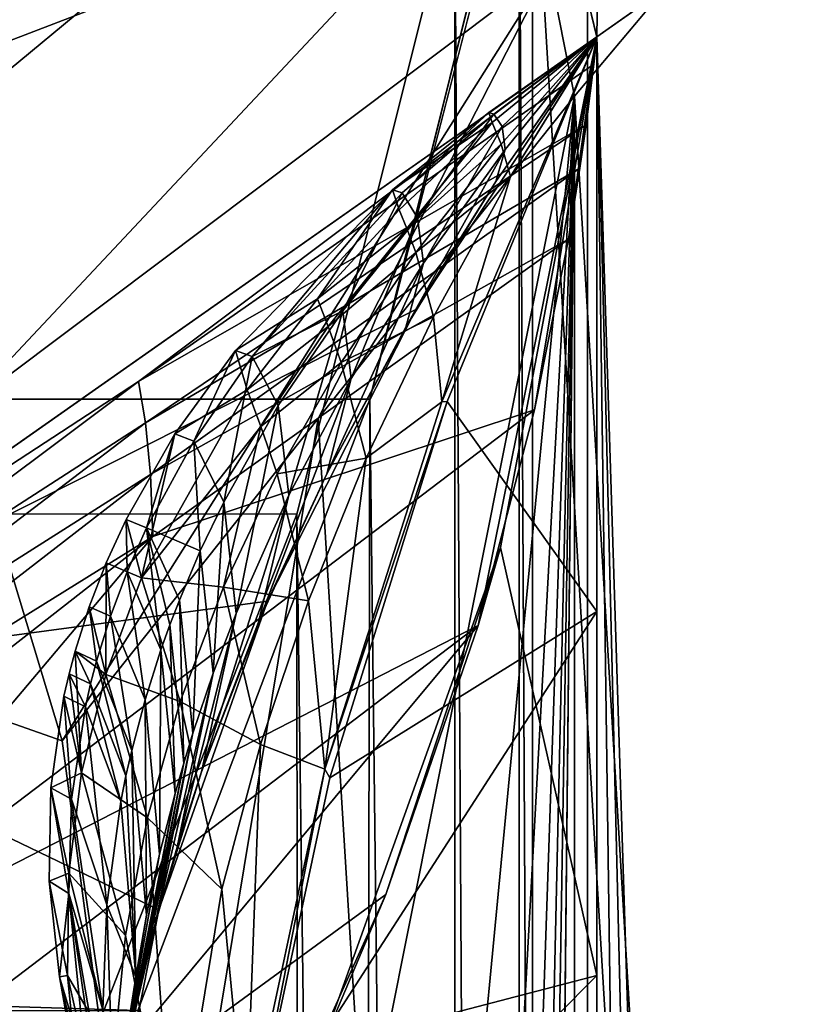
# Model space of a CAD drawing. Header units: metres. Extents: x -1004 to 0, y -708 to 0.
# Tile 116 of 119: x -77 to -42, y -108 to -64. Entities that reach past the tile are written whole.
import ezdxf

# ---------------------------------------------------------------- set-up
doc = ezdxf.new("R2010")
doc.units = ezdxf.units.M

msp = doc.modelspace()

# ---------------------------------------------------------------- linework, layer by layer
at = {"layer": 'top01'}
for points in [[(-52.644779, -59.012756, 2063.059814), (-51.296959, -64.567253, 2063.059814), (-50.796959, -31.427202, 2063.059814)], [(-50.796959, -31.427202, 163.059692), (-51.296959, -64.567253, 163.059692), (-52.644779, -59.012756, 163.059692)], [(-50.796959, -31.427202, 2063.059814), (-51.296959, -64.567253, 2063.059814), (-4.296958, -31.427202, 2063.059814)], [(-51.296959, -64.567253, 2063.059814), (-32.904652, -648.418274, 2063.059814), (-4.296958, -31.427202, 2063.059814)], [(-50.796959, -31.427202, 163.059692), (-4.296958, -31.427202, 163.059692), (-51.296959, -64.567253, 163.059692)], [(-4.296958, -31.427202, 163.059692), (-32.904652, -648.418274, 163.059692), (-51.296959, -64.567253, 163.059692)], [(-51.296959, -64.567253, 163.059692), (-51.296959, -64.576927, 210.627151), (-52.644779, -59.012756, 163.059692)], [(-51.296959, -64.576927, 210.627151), (-51.296959, -64.576927, 628.322876), (-52.644779, -59.012756, 163.059692)], [(-52.644779, -59.012756, 163.059692), (-51.296959, -64.576927, 628.322876), (-51.296959, -64.576927, 663.269714)], [(-51.296959, -64.576927, 663.269714), (-51.296959, -64.567253, 846.179993), (-52.644779, -59.012756, 163.059692)], [(-51.296959, -64.567253, 846.179993), (-51.296959, -64.567253, 992.164551), (-52.644779, -59.012756, 163.059692)], [(-52.644779, -59.012756, 163.059692), (-51.296959, -64.567253, 992.164551), (-51.296959, -64.567253, 1138.14917)], [(-52.644779, -59.012756, 163.059692), (-51.296959, -64.567253, 1138.14917), (-52.644779, -59.012756, 2063.059814)], [(-51.296959, -64.567253, 1138.14917), (-51.296959, -64.567253, 1284.133789), (-52.644779, -59.012756, 2063.059814)], [(-52.644779, -59.012756, 2063.059814), (-51.296959, -64.567253, 1284.133789), (-51.296959, -64.567253, 1430.118286)], [(-51.296959, -64.567253, 1430.118286), (-51.296959, -64.567253, 1576.102905), (-52.644779, -59.012756, 2063.059814)], [(-51.296959, -64.567253, 1576.102905), (-51.296959, -64.567253, 1722.087524), (-52.644779, -59.012756, 2063.059814)], [(-52.644779, -59.012756, 2063.059814), (-51.296959, -64.567253, 1722.087524), (-51.296959, -64.567253, 1868.072021)], [(-51.296959, -64.567253, 1868.072021), (-51.296959, -64.576927, 2014.056641), (-52.644779, -59.012756, 2063.059814)], [(-51.296959, -64.576927, 2014.056641), (-51.296959, -64.567253, 2063.059814), (-52.644779, -59.012756, 2063.059814)], [(-92.553162, -93.56337, 628.322876), (-92.421669, -93.462975, 662.19281), (-51.296959, -64.576927, 628.322876)], [(-92.553162, -93.56337, 628.322876), (-51.296959, -64.576927, 628.322876), (-71.878685, -80.05217, 612.117676)], [(-92.421669, -93.462975, 662.19281), (-51.296959, -64.576927, 663.269714), (-51.296959, -64.576927, 628.322876)], [(-59.42083, -76.821121, 663.057007), (-51.296959, -64.576927, 663.269714), (-92.421669, -93.462975, 662.19281)], [(-51.296959, -64.576927, 628.322876), (-51.435333, -65.798698, 614.528748), (-71.878685, -80.05217, 612.117676)], [(-51.296959, -64.576927, 663.269714), (-59.42083, -76.821121, 663.057007), (-55.834553, -71.060692, 664.052795)], [(-58.019012, -80.951508, 2043.999146), (-51.296959, -64.576927, 2045.18396), (-58.253757, -80.968903, 2014.056641)], [(-58.253757, -80.968903, 2014.056641), (-51.296959, -64.576927, 2045.18396), (-51.296959, -64.576927, 2014.056641)], [(-58.253757, -80.968903, 2014.056641), (-51.296959, -64.576927, 2014.056641), (-55.180641, -70.836723, 1845.829956)], [(-51.296959, -64.576927, 2045.18396), (-58.019012, -80.951508, 2043.999146), (-51.296959, -90.379974, 2045.18396)], [(-55.625591, -87.510391, 219.836334), (-56.621914, -91.020241, 501.049255), (-51.296959, -64.576927, 210.627151)], [(-56.621914, -91.020241, 501.049255), (-54.09124, -81.325943, 532.092651), (-51.296959, -64.576927, 210.627151)], [(-56.15118, -67.961128, 1339.617676), (-51.296959, -64.567253, 1284.133789), (-55.919037, -68.033035, 1170.493652)], [(-55.997501, -68.414383, 1508.582153), (-51.296959, -64.567253, 1430.118286), (-56.15118, -67.961128, 1339.617676)], [(-56.15118, -67.961128, 1339.617676), (-51.296959, -64.567253, 1430.118286), (-51.296959, -64.567253, 1284.133789)], [(-55.595551, -69.380516, 1677.328979), (-51.296959, -64.567253, 1722.087524), (-55.997501, -68.414383, 1508.582153)], [(-51.296959, -64.567253, 1722.087524), (-51.296959, -64.567253, 1576.102905), (-55.997501, -68.414383, 1508.582153)], [(-55.997501, -68.414383, 1508.582153), (-51.296959, -64.567253, 1576.102905), (-51.296959, -64.567253, 1430.118286)], [(-55.919037, -68.033035, 1170.493652), (-51.296959, -64.567253, 1284.133789), (-51.296959, -64.567253, 1138.14917)], [(-55.919037, -68.033035, 1170.493652), (-51.296959, -64.567253, 1138.14917), (-55.554649, -68.60041, 1001.387024)], [(-51.296959, -64.576927, 663.269714), (-55.834553, -71.060692, 664.052795), (-51.296959, -64.567253, 846.179993)], [(-55.834553, -71.060692, 664.052795), (-55.409367, -69.623032, 832.504517), (-51.296959, -64.567253, 846.179993)], [(-51.297009, -106.742073, 225.005692), (-55.625591, -87.510391, 219.836334), (-51.296959, -64.576927, 210.627151)], [(-55.180641, -70.836723, 1845.829956), (-51.296959, -64.567253, 1868.072021), (-55.595551, -69.380516, 1677.328979)], [(-51.296959, -64.567253, 1868.072021), (-51.296959, -64.567253, 1722.087524), (-55.595551, -69.380516, 1677.328979)], [(-51.296959, -64.567253, 1138.14917), (-51.296959, -64.567253, 992.164551), (-55.554649, -68.60041, 1001.387024)], [(-55.554649, -68.60041, 1001.387024), (-51.296959, -64.567253, 992.164551), (-51.296959, -64.567253, 846.179993)], [(-51.296959, -64.567253, 846.179993), (-55.409367, -69.623032, 832.504517), (-55.554649, -68.60041, 1001.387024)], [(-55.180641, -70.836723, 1845.829956), (-51.296959, -64.576927, 2014.056641), (-51.296959, -64.567253, 1868.072021)], [(-51.296959, -64.576927, 210.627151), (-54.09124, -81.325943, 532.092651), (-52.56958, -73.657249, 563.763306)], [(-52.56958, -73.657249, 563.763306), (-52.058048, -70.468201, 580.535034), (-51.296959, -64.576927, 210.627151)], [(-52.058048, -70.468201, 580.535034), (-51.779011, -68.512024, 592.778809), (-51.296959, -64.576927, 210.627151)], [(-51.296959, -64.576927, 210.627151), (-51.779011, -68.512024, 592.778809), (-51.435333, -65.798698, 614.528748)], [(-51.435333, -65.798698, 614.528748), (-51.296959, -64.576927, 628.322876), (-51.296959, -64.576927, 210.627151)], [(-51.296959, -64.567253, 163.059692), (-51.296959, -150.247864, 234.532043), (-51.297009, -106.742073, 225.005692)], [(-51.297009, -106.742073, 225.005692), (-51.296959, -64.576927, 210.627151), (-51.296959, -64.567253, 163.059692)], [(-51.296959, -64.567253, 163.059692), (-51.296959, -299.856018, 182.753937), (-51.296974, -276.233704, 187.369766)], [(-51.296974, -276.233704, 187.369766), (-51.296974, -253.044647, 193.818451), (-51.296959, -64.567253, 163.059692)], [(-51.296974, -253.044647, 193.818451), (-51.296951, -230.434845, 202.071503), (-51.296959, -64.567253, 163.059692)], [(-51.296959, -64.567253, 163.059692), (-51.296951, -230.434845, 202.071503), (-51.29697, -208.546082, 212.081375)], [(-51.29697, -208.546082, 212.081375), (-51.296959, -187.512817, 223.782303), (-51.296959, -64.567253, 163.059692)], [(-51.296959, -347.814911, 179.059677), (-51.296963, -323.764984, 179.983154), (-51.296959, -64.567253, 163.059692)], [(-51.296963, -323.764984, 179.983154), (-51.296959, -299.856018, 182.753937), (-51.296959, -64.567253, 163.059692)], [(-51.296959, -64.576927, 2045.18396), (-51.296959, -90.379974, 2045.18396), (-51.296959, -64.567253, 2063.059814)], [(-51.296959, -90.379974, 2045.18396), (-51.296959, -118.422134, 2043.606323), (-51.296959, -64.567253, 2063.059814)], [(-51.296959, -64.567253, 2063.059814), (-51.296959, -118.422134, 2043.606323), (-51.296959, -146.285629, 2038.852905)], [(-51.296959, -146.285629, 2038.852905), (-51.296959, -277.705139, 2033.451294), (-51.296959, -64.567253, 2063.059814)], [(-51.296959, -277.705139, 2033.451294), (-51.296959, -312.635376, 2036.812866), (-51.296959, -64.567253, 2063.059814)], [(-51.296959, -64.567253, 2063.059814), (-51.296959, -312.635376, 2036.812866), (-51.296959, -347.78183, 2037.928223)], [(-51.296959, -64.567253, 2063.059814), (-51.296959, -347.78183, 2037.928223), (-51.296959, -642.418274, 2063.059814)], [(-51.296959, -347.814911, 179.059677), (-51.296959, -64.567253, 163.059692), (-51.296959, -642.418274, 163.059692)], [(-51.296959, -187.512817, 223.782303), (-51.296959, -150.247864, 234.532043), (-51.296959, -64.567253, 163.059692)], [(-51.296959, -642.418274, 2063.059814), (-43.296959, -642.418274, 2063.059814), (-51.296959, -64.567253, 2063.059814)], [(-43.296959, -642.418274, 2063.059814), (-37.296959, -644.026001, 2063.059814), (-51.296959, -64.567253, 2063.059814)], [(-51.296959, -64.567253, 2063.059814), (-37.296959, -644.026001, 2063.059814), (-32.904652, -648.418274, 2063.059814)], [(-51.296959, -64.567253, 163.059692), (-32.904652, -648.418274, 163.059692), (-37.296959, -644.026001, 163.059692)], [(-37.296959, -644.026001, 163.059692), (-43.296959, -642.418274, 163.059692), (-51.296959, -64.567253, 163.059692)], [(-43.296959, -642.418274, 163.059692), (-51.296959, -642.418274, 163.059692), (-51.296959, -64.567253, 163.059692)], [(-51.296959, -64.576927, 2014.056641), (-51.296959, -64.576927, 2045.18396), (-51.296959, -64.567253, 2063.059814)], [(-71.878685, -80.05217, 612.117676), (-51.435333, -65.798698, 614.528748), (-51.779011, -68.512024, 592.778809)], [(-60.473225, -71.436157, 1339.607666), (-56.15118, -67.961128, 1339.617676), (-60.040844, -71.576279, 1170.479736)], [(-60.473225, -71.436157, 1339.607666), (-55.997501, -68.414383, 1508.582153), (-56.15118, -67.961128, 1339.617676)], [(-60.040844, -71.576279, 1170.479736), (-56.15118, -67.961128, 1339.617676), (-55.919037, -68.033035, 1170.493652)], [(-59.359329, -72.701027, 1001.379517), (-60.040844, -71.576279, 1170.479736), (-55.919037, -68.033035, 1170.493652)], [(-55.554649, -68.60041, 1001.387024), (-59.359329, -72.701027, 1001.379517), (-55.919037, -68.033035, 1170.493652)], [(-71.878685, -80.05217, 612.117676), (-51.779011, -68.512024, 592.778809), (-71.565491, -81.909599, 595.96344)], [(-71.565491, -81.909599, 595.96344), (-51.779011, -68.512024, 592.778809), (-52.058048, -70.468201, 580.535034)], [(-60.181679, -72.336143, 1508.590942), (-55.997501, -68.414383, 1508.582153), (-60.473225, -71.436157, 1339.607666)], [(-59.833, -73.170235, 1593.004272), (-55.997501, -68.414383, 1508.582153), (-60.181679, -72.336143, 1508.590942)], [(-55.595551, -69.380516, 1677.328979), (-55.997501, -68.414383, 1508.582153), (-59.833, -73.170235, 1593.004272)], [(-55.554649, -68.60041, 1001.387024), (-59.086163, -74.735321, 832.5047), (-59.359329, -72.701027, 1001.379517)], [(-55.409367, -69.623032, 832.504517), (-59.086163, -74.735321, 832.5047), (-55.554649, -68.60041, 1001.387024)], [(-59.422157, -74.253296, 1677.357788), (-55.595551, -69.380516, 1677.328979), (-59.833, -73.170235, 1593.004272)], [(-55.180641, -70.836723, 1845.829956), (-55.595551, -69.380516, 1677.328979), (-59.422157, -74.253296, 1677.357788)], [(-55.834553, -71.060692, 664.052795), (-59.878834, -77.604073, 664.052795), (-55.409367, -69.623032, 832.504517)], [(-59.878834, -77.604073, 664.052795), (-59.086163, -74.735321, 832.5047), (-55.409367, -69.623032, 832.504517)], [(-71.565491, -81.909599, 595.96344), (-52.058048, -70.468201, 580.535034), (-71.345749, -84.232704, 579.87616)], [(-52.058048, -70.468201, 580.535034), (-52.56958, -73.657249, 563.763306), (-71.345749, -84.232704, 579.87616)], [(-59.42083, -76.821121, 663.057007), (-59.878834, -77.604073, 664.052795), (-55.834553, -71.060692, 664.052795)], [(-58.633301, -77.145065, 1845.861816), (-55.180641, -70.836723, 1845.829956), (-59.422157, -74.253296, 1677.357788)], [(-58.633301, -77.145065, 1845.861816), (-58.253757, -80.968903, 2014.056641), (-55.180641, -70.836723, 1845.829956)], [(-67.52079, -78.658737, 1339.587646), (-60.473225, -71.436157, 1339.607666), (-66.783646, -78.924171, 1170.451904)], [(-63.849483, -76.342224, 1508.599731), (-60.473225, -71.436157, 1339.607666), (-67.52079, -78.658737, 1339.587646)], [(-66.783646, -78.924171, 1170.451904), (-60.473225, -71.436157, 1339.607666), (-60.040844, -71.576279, 1170.479736)], [(-66.783646, -78.924171, 1170.451904), (-60.040844, -71.576279, 1170.479736), (-62.710999, -76.878792, 1001.372009)], [(-63.849483, -76.342224, 1508.599731), (-60.181679, -72.336143, 1508.590942), (-60.473225, -71.436157, 1339.607666)], [(-62.710999, -76.878792, 1001.372009), (-60.040844, -71.576279, 1170.479736), (-59.359329, -72.701027, 1001.379517)], [(-59.833, -73.170235, 1593.004272), (-60.181679, -72.336143, 1508.590942), (-63.849483, -76.342224, 1508.599731)], [(-59.359329, -72.701027, 1001.379517), (-62.327343, -79.913811, 832.504822), (-62.710999, -76.878792, 1001.372009)], [(-59.086163, -74.735321, 832.5047), (-62.327343, -79.913811, 832.504822), (-59.359329, -72.701027, 1001.379517)], [(-63.357391, -77.583351, 1593.024048), (-59.833, -73.170235, 1593.004272), (-63.849483, -76.342224, 1508.599731)], [(-59.422157, -74.253296, 1677.357788), (-59.833, -73.170235, 1593.004272), (-63.357391, -77.583351, 1593.024048)], [(-71.345749, -84.232704, 579.87616), (-52.56958, -73.657249, 563.763306), (-71.243851, -87.017723, 563.872375)], [(-52.56958, -73.657249, 563.763306), (-54.09124, -81.325943, 532.092651), (-71.243851, -87.017723, 563.872375)], [(-62.776775, -79.19529, 1677.386597), (-59.422157, -74.253296, 1677.357788), (-63.357391, -77.583351, 1593.024048)], [(-58.633301, -77.145065, 1845.861816), (-59.422157, -74.253296, 1677.357788), (-62.776775, -79.19529, 1677.386597)], [(-62.327343, -79.913811, 832.504822), (-59.086163, -74.735321, 832.5047), (-63.429806, -84.207085, 664.052795)], [(-59.086163, -74.735321, 832.5047), (-59.878834, -77.604073, 664.052795), (-63.429806, -84.207085, 664.052795)], [(-67.000916, -80.43261, 1508.608521), (-63.849483, -76.342224, 1508.599731), (-67.52079, -78.658737, 1339.587646)], [(-63.357391, -77.583351, 1593.024048), (-63.849483, -76.342224, 1508.599731), (-67.000916, -80.43261, 1508.608521)], [(-66.083382, -89.921715, 662.882507), (-59.42083, -76.821121, 663.057007), (-92.421669, -93.462975, 662.19281)], [(-65.609657, -81.133698, 1001.364502), (-66.783646, -78.924171, 1170.451904), (-62.710999, -76.878792, 1001.372009)], [(-59.42083, -76.821121, 663.057007), (-66.083382, -89.921715, 662.882507), (-63.429806, -84.207085, 664.052795)], [(-62.710999, -76.878792, 1001.372009), (-65.132904, -85.158493, 832.505005), (-65.609657, -81.133698, 1001.364502)], [(-62.327343, -79.913811, 832.504822), (-65.132904, -85.158493, 832.505005), (-62.710999, -76.878792, 1001.372009)], [(-59.878834, -77.604073, 664.052795), (-59.42083, -76.821121, 663.057007), (-63.429806, -84.207085, 664.052795)], [(-61.654938, -83.501968, 1845.893799), (-58.633301, -77.145065, 1845.861816), (-62.776775, -79.19529, 1677.386597)], [(-58.253757, -80.968903, 2014.056641), (-58.633301, -77.145065, 1845.861816), (-61.654938, -83.501968, 1845.893799)], [(-66.386032, -82.074104, 1593.043945), (-63.357391, -77.583351, 1593.024048), (-67.000916, -80.43261, 1508.608521)], [(-62.776775, -79.19529, 1677.386597), (-63.357391, -77.583351, 1593.024048), (-66.386032, -82.074104, 1593.043945)], [(-70.246307, -82.406288, 1339.577637), (-67.52079, -78.658737, 1339.587646), (-69.404633, -82.728821, 1170.437866)], [(-67.52079, -78.658737, 1339.587646), (-70.246307, -82.406288, 1339.577637), (-67.000916, -80.43261, 1508.608521)], [(-69.404633, -82.728821, 1170.437866), (-67.52079, -78.658737, 1339.587646), (-66.783646, -78.924171, 1170.451904)], [(-69.404633, -82.728821, 1170.437866), (-66.783646, -78.924171, 1170.451904), (-68.055305, -85.465752, 1001.356995)], [(-66.783646, -78.924171, 1170.451904), (-65.609657, -81.133698, 1001.364502), (-68.055305, -85.465752, 1001.356995)], [(-65.659409, -84.206482, 1677.415527), (-62.776775, -79.19529, 1677.386597), (-66.386032, -82.074104, 1593.043945)], [(-61.654938, -83.501968, 1845.893799), (-62.776775, -79.19529, 1677.386597), (-65.659409, -84.206482, 1677.415527)], [(-92.553162, -93.56337, 628.322876), (-71.878685, -80.05217, 612.117676), (-91.688751, -94.898712, 612.157593)], [(-91.688751, -94.898712, 612.157593), (-71.878685, -80.05217, 612.117676), (-71.565491, -81.909599, 595.96344)], [(-63.429806, -84.207085, 664.052795), (-66.487465, -90.86972, 664.052795), (-62.327343, -79.913811, 832.504822)], [(-66.487465, -90.86972, 664.052795), (-65.132904, -85.158493, 832.505005), (-62.327343, -79.913811, 832.504822)], [(-70.246307, -82.406288, 1339.577637), (-71.754669, -88.866325, 1508.626221), (-67.000916, -80.43261, 1508.608521)], [(-67.000916, -80.43261, 1508.608521), (-71.754669, -88.866325, 1508.626221), (-66.386032, -82.074104, 1593.043945)], [(-63.508633, -97.462502, 2014.056641), (-63.290005, -97.857307, 2042.956421), (-58.019012, -80.951508, 2043.999146)], [(-63.508633, -97.462502, 2014.056641), (-58.019012, -80.951508, 2043.999146), (-58.253757, -80.968903, 2014.056641)], [(-58.019012, -80.951508, 2043.999146), (-63.290005, -97.857307, 2042.956421), (-51.296959, -90.379974, 2045.18396)], [(-71.243851, -87.017723, 563.872375), (-54.09124, -81.325943, 532.092651), (-88.384567, -107.338272, 532.275879)], [(-54.09124, -81.325943, 532.092651), (-56.621914, -91.020241, 501.049255), (-88.384567, -107.338272, 532.275879)], [(-65.609657, -81.133698, 1001.364502), (-67.502853, -90.469376, 832.505188), (-68.055305, -85.465752, 1001.356995)], [(-65.132904, -85.158493, 832.505005), (-67.502853, -90.469376, 832.505188), (-65.609657, -81.133698, 1001.364502)], [(-63.508633, -97.462502, 2014.056641), (-58.253757, -80.968903, 2014.056641), (-61.654938, -83.501968, 1845.893799)], [(-91.688751, -94.898712, 612.157593), (-71.565491, -81.909599, 595.96344), (-90.818657, -96.585838, 596.036255)], [(-71.565491, -81.909599, 595.96344), (-71.345749, -84.232704, 579.87616), (-90.818657, -96.585838, 596.036255)], [(-71.754669, -88.866325, 1508.626221), (-68.070053, -89.28688, 1677.444458), (-66.386032, -82.074104, 1593.043945)], [(-66.386032, -82.074104, 1593.043945), (-68.070053, -89.28688, 1677.444458), (-65.659409, -84.206482, 1677.415527)], [(-72.439651, -86.244667, 1339.567627), (-70.246307, -82.406288, 1339.577637), (-71.52536, -86.620605, 1170.42395)], [(-70.246307, -82.406288, 1339.577637), (-72.439651, -86.244667, 1339.567627), (-71.754669, -88.866325, 1508.626221)], [(-71.52536, -86.620605, 1170.42395), (-70.246307, -82.406288, 1339.577637), (-69.404633, -82.728821, 1170.437866)], [(-71.52536, -86.620605, 1170.42395), (-69.404633, -82.728821, 1170.437866), (-69.108253, -87.660706, 1001.353271)], [(-69.108253, -87.660706, 1001.353271), (-69.404633, -82.728821, 1170.437866), (-68.055305, -85.465752, 1001.356995)], [(-64.245552, -89.907425, 1845.925781), (-61.654938, -83.501968, 1845.893799), (-65.659409, -84.206482, 1677.415527)], [(-63.508633, -97.462502, 2014.056641), (-61.654938, -83.501968, 1845.893799), (-64.245552, -89.907425, 1845.925781)], [(-71.345749, -84.232704, 579.87616), (-90.030281, -98.677521, 579.972656), (-90.818657, -96.585838, 596.036255)], [(-71.345749, -84.232704, 579.87616), (-71.243851, -87.017723, 563.872375), (-90.030281, -98.677521, 579.972656)], [(-68.070053, -89.28688, 1677.444458), (-64.245552, -89.907425, 1845.925781), (-65.659409, -84.206482, 1677.415527)], [(-63.429806, -84.207085, 664.052795), (-66.083382, -89.921715, 662.882507), (-66.487465, -90.86972, 664.052795)], [(-66.487465, -90.86972, 664.052795), (-69.051819, -97.591988, 664.052795), (-65.132904, -85.158493, 832.505005)], [(-69.051819, -97.591988, 664.052795), (-67.502853, -90.469376, 832.505188), (-65.132904, -85.158493, 832.505005)], [(-68.055305, -85.465752, 1001.356995), (-68.524475, -93.149635, 832.50531), (-69.108253, -87.660706, 1001.353271)], [(-67.502853, -90.469376, 832.505188), (-68.524475, -93.149635, 832.50531), (-68.055305, -85.465752, 1001.356995)], [(-73.336754, -88.197929, 1339.562622), (-72.439651, -86.244667, 1339.567627), (-72.398117, -88.599167, 1170.416992)], [(-71.754669, -88.866325, 1508.626221), (-72.439651, -86.244667, 1339.567627), (-73.336754, -88.197929, 1339.562622)], [(-72.398117, -88.599167, 1170.416992), (-72.439651, -86.244667, 1339.567627), (-71.52536, -86.620605, 1170.42395)], [(-71.52536, -86.620605, 1170.42395), (-70.87439, -92.108467, 1001.345703), (-72.398117, -88.599167, 1170.416992)], [(-70.047943, -89.874947, 1001.349487), (-71.52536, -86.620605, 1170.42395), (-69.108253, -87.660706, 1001.353271)], [(-70.047943, -89.874947, 1001.349487), (-70.475327, -90.989296, 1001.347595), (-71.52536, -86.620605, 1170.42395)], [(-70.475327, -90.989296, 1001.347595), (-70.87439, -92.108467, 1001.345703), (-71.52536, -86.620605, 1170.42395)], [(-71.243851, -87.017723, 563.872375), (-89.343918, -101.169235, 563.981506), (-90.030281, -98.677521, 579.972656)], [(-71.243851, -87.017723, 563.872375), (-88.384567, -107.338272, 532.275879), (-89.343918, -101.169235, 563.981506)], [(-63.672161, -109.96917, 228.172577), (-60.776443, -103.096901, 469.79483), (-55.625591, -87.510391, 219.836334)], [(-63.672161, -109.96917, 228.172577), (-55.625591, -87.510391, 219.836334), (-51.297009, -106.742073, 225.005692)], [(-60.776443, -103.096901, 469.79483), (-56.621914, -91.020241, 501.049255), (-55.625591, -87.510391, 219.836334)], [(-69.108253, -87.660706, 1001.353271), (-69.437187, -95.846451, 832.505371), (-70.047943, -89.874947, 1001.349487)], [(-68.524475, -93.149635, 832.50531), (-69.437187, -95.846451, 832.505371), (-69.108253, -87.660706, 1001.353271)], [(-74.100815, -90.173889, 1339.557617), (-73.336754, -88.197929, 1339.562622), (-73.145805, -90.599525, 1170.409912)], [(-73.336754, -88.197929, 1339.562622), (-74.100815, -90.173889, 1339.557617), (-73.356987, -93.209648, 1508.635132)], [(-73.356987, -93.209648, 1508.635132), (-71.754669, -88.866325, 1508.626221), (-73.336754, -88.197929, 1339.562622)], [(-73.145805, -90.599525, 1170.409912), (-73.336754, -88.197929, 1339.562622), (-72.398117, -88.599167, 1170.416992)], [(-70.008713, -94.436485, 1677.473511), (-71.754669, -88.866325, 1508.626221), (-73.356987, -93.209648, 1508.635132)], [(-72.398117, -88.599167, 1170.416992), (-71.587578, -94.361282, 1001.34198), (-73.145805, -90.599525, 1170.409912)], [(-70.87439, -92.108467, 1001.345703), (-71.587578, -94.361282, 1001.34198), (-72.398117, -88.599167, 1170.416992)], [(-70.008713, -94.436485, 1677.473511), (-68.070053, -89.28688, 1677.444458), (-71.754669, -88.866325, 1508.626221)], [(-66.405144, -96.361435, 1845.957886), (-68.070053, -89.28688, 1677.444458), (-70.008713, -94.436485, 1677.473511)], [(-68.070053, -89.28688, 1677.444458), (-66.405144, -96.361435, 1845.957886), (-64.245552, -89.907425, 1845.925781)], [(-92.421669, -93.462975, 662.19281), (-70.967239, -103.783279, 662.754639), (-66.083382, -89.921715, 662.882507)], [(-74.731834, -92.172569, 1339.55249), (-74.100815, -90.173889, 1339.557617), (-73.768433, -92.621658, 1170.402954)], [(-74.100815, -90.173889, 1339.557617), (-74.731834, -92.172569, 1339.55249), (-73.356987, -93.209648, 1508.635132)], [(-73.768433, -92.621658, 1170.402954), (-74.100815, -90.173889, 1339.557617), (-73.145805, -90.599525, 1170.409912)], [(-66.083382, -89.921715, 662.882507), (-70.967239, -103.783279, 662.754639), (-69.051819, -97.591988, 664.052795)], [(-70.047943, -89.874947, 1001.349487), (-69.852707, -97.201065, 832.505432), (-70.475327, -90.989296, 1001.347595)], [(-69.437187, -95.846451, 832.505371), (-69.852707, -97.201065, 832.505432), (-70.047943, -89.874947, 1001.349487)], [(-66.083382, -89.921715, 662.882507), (-69.051819, -97.591988, 664.052795), (-66.487465, -90.86972, 664.052795)], [(-66.405144, -96.361435, 1845.957886), (-63.508633, -97.462502, 2014.056641), (-64.245552, -89.907425, 1845.925781)], [(-73.145805, -90.599525, 1170.409912), (-72.187515, -96.633377, 1001.338196), (-73.768433, -92.621658, 1170.402954)], [(-71.587578, -94.361282, 1001.34198), (-72.187515, -96.633377, 1001.338196), (-73.145805, -90.599525, 1170.409912)], [(-69.051819, -97.591988, 664.052795), (-70.149002, -100.975487, 664.052795), (-67.502853, -90.469376, 832.505188)], [(-70.149002, -100.975487, 664.052795), (-68.524475, -93.149635, 832.50531), (-67.502853, -90.469376, 832.505188)], [(-51.296959, -90.379974, 2045.18396), (-63.290005, -97.857307, 2042.956421), (-66.83709, -114.469032, 2041.267578)], [(-51.296959, -90.379974, 2045.18396), (-66.83709, -114.469032, 2041.267578), (-51.296959, -118.422134, 2043.606323)], [(-56.621914, -91.020241, 501.049255), (-88.195023, -115.05439, 501.049255), (-88.384567, -107.338272, 532.275879)], [(-88.195023, -115.05439, 501.049255), (-56.621914, -91.020241, 501.049255), (-75.900871, -114.149826, 469.906891)], [(-56.621914, -91.020241, 501.049255), (-60.776443, -103.096901, 469.79483), (-75.900871, -114.149826, 469.906891)], [(-70.475327, -90.989296, 1001.347595), (-70.240997, -98.559814, 832.505493), (-70.87439, -92.108467, 1001.345703)], [(-69.852707, -97.201065, 832.505432), (-70.240997, -98.559814, 832.505493), (-70.475327, -90.989296, 1001.347595)], [(-74.997452, -93.18042, 1339.550049), (-74.731834, -92.172569, 1339.55249), (-74.032845, -93.640892, 1170.399414)], [(-74.731834, -92.172569, 1339.55249), (-74.997452, -93.18042, 1339.550049), (-74.44294, -97.637291, 1508.644043)], [(-74.032845, -93.640892, 1170.399414), (-74.731834, -92.172569, 1339.55249), (-73.768433, -92.621658, 1170.402954)], [(-74.731834, -92.172569, 1339.55249), (-74.44294, -97.637291, 1508.644043), (-73.356987, -93.209648, 1508.635132)], [(-70.87439, -92.108467, 1001.345703), (-70.935905, -101.289726, 832.505554), (-71.587578, -94.361282, 1001.34198)], [(-70.240997, -98.559814, 832.505493), (-70.935905, -101.289726, 832.505554), (-70.87439, -92.108467, 1001.345703)], [(-73.768433, -92.621658, 1170.402954), (-72.445007, -97.776665, 1001.336304), (-74.032845, -93.640892, 1170.399414)], [(-72.187515, -96.633377, 1001.338196), (-72.445007, -97.776665, 1001.336304), (-73.768433, -92.621658, 1170.402954)], [(-75.229805, -94.193954, 1339.547485), (-74.997452, -93.18042, 1339.550049), (-74.265984, -94.665581, 1170.395996)], [(-74.997452, -93.18042, 1339.550049), (-75.229805, -94.193954, 1339.547485), (-74.44294, -97.637291, 1508.644043)], [(-74.265984, -94.665581, 1170.395996), (-74.997452, -93.18042, 1339.550049), (-74.032845, -93.640892, 1170.399414)], [(-73.356987, -93.209648, 1508.635132), (-74.44294, -97.637291, 1508.644043), (-71.475388, -99.655289, 1677.502563)], [(-71.475388, -99.655289, 1677.502563), (-70.008713, -94.436485, 1677.473511), (-73.356987, -93.209648, 1508.635132)], [(-70.149002, -100.975487, 664.052795), (-71.122864, -104.373886, 664.052795), (-68.524475, -93.149635, 832.50531)], [(-71.122864, -104.373886, 664.052795), (-69.437187, -95.846451, 832.505371), (-68.524475, -93.149635, 832.50531)], [(-131.362518, -126.032402, 661.173096), (-73.810669, -118.203377, 662.680176), (-92.421669, -93.462975, 662.19281)], [(-73.810669, -118.203377, 662.680176), (-70.967239, -103.783279, 662.754639), (-92.421669, -93.462975, 662.19281)], [(-72.674194, -98.924767, 1001.334412), (-74.265984, -94.665581, 1170.395996), (-74.032845, -93.640892, 1170.399414)], [(-72.445007, -97.776665, 1001.336304), (-72.674194, -98.924767, 1001.334412), (-74.032845, -93.640892, 1170.399414)], [(-75.826622, -98.304848, 1339.537476), (-75.229805, -94.193954, 1339.547485), (-74.885895, -98.818771, 1170.381958)], [(-74.44294, -97.637291, 1508.644043), (-75.229805, -94.193954, 1339.547485), (-75.826622, -98.304848, 1339.537476)], [(-74.885895, -98.818771, 1170.381958), (-75.229805, -94.193954, 1339.547485), (-74.265984, -94.665581, 1170.395996)], [(-73.3078, -103.565392, 1001.326904), (-74.885895, -98.818771, 1170.381958), (-74.265984, -94.665581, 1170.395996)], [(-74.265984, -94.665581, 1170.395996), (-72.674194, -98.924767, 1001.334412), (-73.3078, -103.565392, 1001.326904)], [(-71.587578, -94.361282, 1001.34198), (-71.521912, -104.036186, 832.505676), (-72.187515, -96.633377, 1001.338196)], [(-70.935905, -101.289726, 832.505554), (-71.521912, -104.036186, 832.505676), (-71.587578, -94.361282, 1001.34198)], [(-68.133713, -102.863998, 1845.990112), (-70.008713, -94.436485, 1677.473511), (-71.475388, -99.655289, 1677.502563)], [(-68.133713, -102.863998, 1845.990112), (-66.405144, -96.361435, 1845.957886), (-70.008713, -94.436485, 1677.473511)], [(-71.563538, -106.078674, 664.052795), (-69.852707, -97.201065, 832.505432), (-69.437187, -95.846451, 832.505371)], [(-71.122864, -104.373886, 664.052795), (-71.563538, -106.078674, 664.052795), (-69.437187, -95.846451, 832.505371)], [(-68.133713, -102.863998, 1845.990112), (-67.061584, -114.057724, 2014.056641), (-66.405144, -96.361435, 1845.957886)], [(-67.061584, -114.057724, 2014.056641), (-63.508633, -97.462502, 2014.056641), (-66.405144, -96.361435, 1845.957886)], [(-72.187515, -96.633377, 1001.338196), (-71.999008, -106.799194, 832.505737), (-72.445007, -97.776665, 1001.336304)], [(-71.521912, -104.036186, 832.505676), (-71.999008, -106.799194, 832.505737), (-72.187515, -96.633377, 1001.338196)], [(-71.973389, -107.787193, 664.052795), (-69.852707, -97.201065, 832.505432), (-71.563538, -106.078674, 664.052795)], [(-71.973389, -107.787193, 664.052795), (-70.240997, -98.559814, 832.505493), (-69.852707, -97.201065, 832.505432)], [(-75.01252, -102.149239, 1508.653076), (-74.44294, -97.637291, 1508.644043), (-75.826622, -98.304848, 1339.537476)], [(-72.470078, -104.943298, 1677.531738), (-74.44294, -97.637291, 1508.644043), (-75.01252, -102.149239, 1508.653076)], [(-74.44294, -97.637291, 1508.644043), (-72.470078, -104.943298, 1677.531738), (-71.475388, -99.655289, 1677.502563)], [(-70.967239, -103.783279, 662.754639), (-70.149002, -100.975487, 664.052795), (-69.051819, -97.591988, 664.052795)], [(-67.061584, -114.057724, 2014.056641), (-66.83709, -114.469032, 2041.267578), (-63.508633, -97.462502, 2014.056641)], [(-66.83709, -114.469032, 2041.267578), (-63.290005, -97.857307, 2042.956421), (-63.508633, -97.462502, 2014.056641)], [(-71.999008, -106.799194, 832.505737), (-72.674194, -98.924767, 1001.334412), (-72.445007, -97.776665, 1001.336304)], [(-75.891258, -102.506584, 1339.527466), (-75.826622, -98.304848, 1339.537476), (-75.005531, -103.059097, 1170.36792)], [(-75.826622, -98.304848, 1339.537476), (-75.891258, -102.506584, 1339.527466), (-75.01252, -102.149239, 1508.653076)], [(-75.005531, -103.059097, 1170.36792), (-75.826622, -98.304848, 1339.537476), (-74.885895, -98.818771, 1170.381958)], [(-71.973389, -107.787193, 664.052795), (-72.700592, -111.215408, 664.052795), (-70.240997, -98.559814, 832.505493)], [(-72.700592, -111.215408, 664.052795), (-70.935905, -101.289726, 832.505554), (-70.240997, -98.559814, 832.505493)], [(-73.488403, -108.283157, 1001.319336), (-75.005531, -103.059097, 1170.36792), (-74.885895, -98.818771, 1170.381958)], [(-73.3078, -103.565392, 1001.326904), (-73.488403, -108.283157, 1001.319336), (-74.885895, -98.818771, 1170.381958)], [(-72.674194, -98.924767, 1001.334412), (-71.999008, -106.799194, 832.505737), (-73.3078, -103.565392, 1001.326904)], [(-71.475388, -99.655289, 1677.502563), (-72.470078, -104.943298, 1677.531738), (-70.297783, -116.014801, 1846.054688)], [(-70.297783, -116.014801, 1846.054688), (-68.133713, -102.863998, 1845.990112), (-71.475388, -99.655289, 1677.502563)], [(-71.521912, -104.036186, 832.505676), (-70.935905, -101.289726, 832.505554), (-73.304466, -114.658531, 664.052795)], [(-70.935905, -101.289726, 832.505554), (-72.700592, -111.215408, 664.052795), (-73.304466, -114.658531, 664.052795)], [(-70.149002, -100.975487, 664.052795), (-70.967239, -103.783279, 662.754639), (-71.122864, -104.373886, 664.052795)], [(-75.891258, -102.506584, 1339.527466), (-75.065727, -106.745499, 1508.661987), (-75.01252, -102.149239, 1508.653076)], [(-75.01252, -102.149239, 1508.653076), (-75.065727, -106.745499, 1508.661987), (-72.992783, -110.300514, 1677.561035)], [(-72.992783, -110.300514, 1677.561035), (-72.470078, -104.943298, 1677.531738), (-75.01252, -102.149239, 1508.653076)], [(-75.065727, -106.745499, 1508.661987), (-75.891258, -102.506584, 1339.527466), (-75.423721, -106.799164, 1339.517334)], [(-75.423721, -106.799164, 1339.517334), (-75.891258, -102.506584, 1339.527466), (-75.005531, -103.059097, 1170.36792)], [(-74.232643, -110.792412, 1254.913696), (-75.423721, -106.799164, 1339.517334), (-75.005531, -103.059097, 1170.36792)], [(-73.488403, -108.283157, 1001.319336), (-73.111984, -114.192497, 1085.79895), (-75.005531, -103.059097, 1170.36792)], [(-73.111984, -114.192497, 1085.79895), (-73.743988, -111.801155, 1170.339844), (-75.005531, -103.059097, 1170.36792)], [(-75.005531, -103.059097, 1170.36792), (-73.743988, -111.801155, 1170.339844), (-74.232643, -110.792412, 1254.913696)], [(-67.061584, -114.057724, 2014.056641), (-68.133713, -102.863998, 1845.990112), (-70.297783, -116.014801, 1846.054688)], [(-75.900871, -114.149826, 469.906891), (-60.776443, -103.096901, 469.79483), (-67.108543, -117.083633, 439.727539)], [(-63.672161, -109.96917, 228.172577), (-67.108543, -117.083633, 439.727539), (-60.776443, -103.096901, 469.79483)], [(-73.810669, -118.203377, 662.680176), (-72.700592, -111.215408, 664.052795), (-70.967239, -103.783279, 662.754639)], [(-72.818375, -118.016731, 832.506165), (-73.488403, -108.283157, 1001.319336), (-73.3078, -103.565392, 1001.326904)], [(-71.999008, -106.799194, 832.505737), (-72.818375, -118.016731, 832.506165), (-73.3078, -103.565392, 1001.326904)], [(-72.700592, -111.215408, 664.052795), (-71.973389, -107.787193, 664.052795), (-70.967239, -103.783279, 662.754639)], [(-70.967239, -103.783279, 662.754639), (-71.973389, -107.787193, 664.052795), (-71.563538, -106.078674, 664.052795)], [(-70.967239, -103.783279, 662.754639), (-71.563538, -106.078674, 664.052795), (-71.122864, -104.373886, 664.052795)], [(-71.999008, -106.799194, 832.505737), (-71.521912, -104.036186, 832.505676), (-73.785011, -118.116562, 664.052795)], [(-71.521912, -104.036186, 832.505676), (-73.304466, -114.658531, 664.052795), (-73.785011, -118.116562, 664.052795)], [(-70.297783, -116.014801, 1846.054688), (-72.470078, -104.943298, 1677.531738), (-72.992783, -110.300514, 1677.561035)], [(-74.602562, -111.426071, 1508.671021), (-75.065727, -106.745499, 1508.661987), (-75.423721, -106.799164, 1339.517334)], [(-74.602562, -111.426071, 1508.671021), (-75.423721, -106.799164, 1339.517334), (-74.204643, -112.983711, 1424.104858)], [(-74.204643, -112.983711, 1424.104858), (-75.423721, -106.799164, 1339.517334), (-74.424011, -111.182571, 1339.507324)], [(-75.423721, -106.799164, 1339.517334), (-74.232643, -110.792412, 1254.913696), (-74.424011, -111.182571, 1339.507324)], [(-75.098503, -130.748138, 235.300919), (-51.297009, -106.742073, 225.005692), (-51.296959, -150.247864, 234.532043)], [(-75.098503, -130.748138, 235.300919), (-63.672161, -109.96917, 228.172577), (-51.297009, -106.742073, 225.005692)], [(-73.043495, -115.726936, 1677.590332), (-75.065727, -106.745499, 1508.661987), (-74.602562, -111.426071, 1508.671021)], [(-75.065727, -106.745499, 1508.661987), (-73.043495, -115.726936, 1677.590332), (-72.992783, -110.300514, 1677.561035)], [(-73.785011, -118.116562, 664.052795), (-74.473923, -132.097748, 664.052795), (-71.999008, -106.799194, 832.505737)], [(-74.473923, -132.097748, 664.052795), (-72.818375, -118.016731, 832.506165), (-71.999008, -106.799194, 832.505737)]]:
    msp.add_3dface(points, dxfattribs=at)
at = {"layer": 'top0123410'}
for points in [[(-13.024684, -13.027127, 2065.279785), (-51.722702, -51.725147, 2065.279785), (-51.722702, -651.754395, 2065.279785)], [(-13.024684, -691.0271, 2065.279785), (-13.024684, -13.027127, 2065.279785), (-51.722702, -651.754395, 2065.279785)], [(-16.024683, -16.027126, 2063.023682), (-16.024683, -688.0271, 2063.023682), (-54.193558, -54.196003, 2063.023682)], [(-51.722702, -651.754395, 2065.279785), (-51.722702, -51.725147, 2065.279785), (-54.78347, -54.785912, 2076.154297)], [(-54.193558, -54.196003, 2063.023682), (-54.193558, -649.662598, 2063.023682), (-57.681248, -57.683689, 2075.415039)], [(-54.193558, -54.196003, 2063.023682), (-16.024683, -688.0271, 2063.023682), (-54.193558, -649.662598, 2063.023682)], [(-54.78347, -644.735474, 2076.154297), (-54.78347, -54.785912, 2076.154297), (-61.497997, -80.844612, 2094.340576)], [(-61.497997, -80.844612, 2094.340576), (-54.78347, -54.785912, 2076.154297), (-55.070724, -55.06852, 2077.158447)], [(-54.78347, -644.735474, 2076.154297), (-51.722702, -651.754395, 2065.279785), (-54.78347, -54.785912, 2076.154297)], [(-948.983276, -55.06852, 2077.158447), (-942.551392, -80.844574, 2094.340576), (-55.070724, -55.06852, 2077.158447)], [(-942.551392, -80.844574, 2094.340576), (-61.497997, -80.844612, 2094.340576), (-55.070724, -55.06852, 2077.158447)], [(-946.368103, -57.683689, 2075.415039), (-57.681248, -57.683689, 2075.415039), (-939.832214, -84.262329, 2093.132324)], [(-57.681248, -57.683689, 2075.415039), (-64.764374, -86.017784, 2094.30249), (-939.832214, -84.262329, 2093.132324)], [(-64.764374, -86.017784, 2094.30249), (-57.681248, -57.683689, 2075.415039), (-57.681248, -641.664001, 2075.415039)], [(-54.193558, -649.662598, 2063.023682), (-57.681248, -641.664001, 2075.415039), (-57.681248, -57.683689, 2075.415039)], [(-61.497997, -80.844612, 2094.340576), (-942.551392, -80.844574, 2094.340576), (-71.917648, -108.310623, 2112.649414)], [(-942.551392, -80.844574, 2094.340576), (-932.131714, -108.310646, 2112.649414), (-71.917648, -108.310623, 2112.649414)], [(-61.497997, -80.844612, 2094.340576), (-71.917648, -108.310623, 2112.649414), (-62.438725, -629.733337, 2096.331055)], [(-62.438725, -629.733337, 2096.331055), (-54.78347, -644.735474, 2076.154297), (-61.497997, -80.844612, 2094.340576)], [(-929.595459, -111.251724, 2111.123535), (-939.832214, -84.262329, 2093.132324), (-75.315742, -113.109207, 2112.361572)], [(-939.832214, -84.262329, 2093.132324), (-64.764374, -86.017784, 2094.30249), (-75.315742, -113.109207, 2112.361572)], [(-75.315742, -113.109207, 2112.361572), (-64.764374, -86.017784, 2094.30249), (-64.493912, -628.053528, 2093.727783)], [(-64.764374, -86.017784, 2094.30249), (-57.681248, -641.664001, 2075.415039), (-64.493912, -628.053528, 2093.727783)]]:
    msp.add_3dface(points, dxfattribs=at)
at = {"layer": 'top0123459'}
for points in [[(-10, -10, 90), (-787.024658, -653.266907, 90), (-994.049377, -10, 90)], [(-217.024689, -653.266907, 90), (-787.024658, -653.266907, 90), (-10, -10, 90)], [(-10.00001, -694.05426, 90), (-217.024689, -653.266907, 90), (-10, -10, 90)], [(-53.434479, -61.512028, 163.059708), (-52.298355, -67.223717, 163.059708), (-15.487401, -23.447599, 163.059708)], [(-15.487401, -23.447599, 163.059708), (-52.298355, -67.223717, 163.059708), (-15.487411, -680.606628, 163.059708)], [(-89.641815, -69.326172, 117.128029), (-56.669895, -56.669888, 163.059708), (-82.41848, -57.711502, 140.157898)], [(-89.641815, -69.326172, 117.128029), (-79.806908, -81.338615, 116.91835), (-56.669895, -56.669888, 163.059708)], [(-79.806908, -81.338615, 116.91835), (-53.434479, -61.512028, 163.059708), (-56.669895, -56.669888, 163.059708)], [(-79.806908, -81.338615, 116.91835), (-75.318253, -96.200455, 116.658936), (-53.434479, -61.512028, 163.059708)], [(-75.318253, -96.200455, 116.658936), (-63.8083, -81.71209, 139.859314), (-53.434479, -61.512028, 163.059708)], [(-53.434479, -61.512028, 163.059708), (-63.8083, -81.71209, 139.859314), (-52.298355, -67.223717, 163.059708)], [(-71.243141, -126.714966, 116.126305), (-166.596954, -64.034706, 117.22039), (-214.452972, -67.146957, 117.166069)], [(-71.243141, -126.714966, 116.126305), (-75.318253, -96.200455, 116.658936), (-166.596954, -64.034706, 117.22039)], [(-75.318253, -96.200455, 116.658936), (-79.806908, -81.338615, 116.91835), (-166.596954, -64.034706, 117.22039)], [(-67.72126, -157.298248, 115.592468), (-214.452972, -67.146957, 117.166069), (-262.337708, -69.78093, 117.120087)], [(-67.72126, -157.298248, 115.592468), (-71.243141, -126.714966, 116.126305), (-214.452972, -67.146957, 117.166069)], [(-63.8083, -81.71209, 139.859314), (-61.770744, -114.769554, 139.593002), (-52.298355, -67.223717, 163.059708)], [(-61.770744, -114.769554, 139.593002), (-60.009808, -147.861404, 139.32608), (-52.298355, -67.223717, 163.059708)], [(-52.298355, -67.223717, 163.059708), (-60.009808, -147.861404, 139.32608), (-58.526066, -180.982635, 139.058655)], [(-58.526066, -180.982635, 139.058655), (-57.320004, -214.128204, 138.790802), (-52.298355, -67.223717, 163.059708)], [(-57.320004, -214.128204, 138.790802), (-56.392021, -247.293091, 138.522614), (-52.298355, -67.223717, 163.059708)], [(-56.392021, -247.293091, 138.522614), (-55.742416, -280.47226, 138.254166), (-52.298355, -67.223717, 163.059708)], [(-55.742416, -280.47226, 138.254166), (-55.930687, -413.230865, 137.179672), (-52.298355, -67.223717, 163.059708)], [(-52.298355, -67.223717, 163.059708), (-55.930687, -413.230865, 137.179672), (-52.298355, -636.830505, 163.059708)], [(-52.298355, -67.223717, 163.059708), (-52.298355, -636.830505, 163.059708), (-15.487411, -680.606628, 163.059708)], [(-64.753777, -187.940262, 115.05761), (-262.337708, -69.78093, 117.120087), (-310.246368, -71.936356, 117.082466)], [(-64.753777, -187.940262, 115.05761), (-67.72126, -157.298248, 115.592468), (-262.337708, -69.78093, 117.120087)], [(-358.174194, -73.613029, 117.0532), (-64.753777, -187.940262, 115.05761), (-310.246368, -71.936356, 117.082466)], [(-406.116364, -74.810768, 117.032295), (-62.341656, -218.630981, 114.521904), (-358.174194, -73.613029, 117.0532)], [(-62.341656, -218.630981, 114.521904), (-64.753777, -187.940262, 115.05761), (-358.174194, -73.613029, 117.0532)], [(-489.911804, -508.234253, 109.466858), (-59.186478, -280.118256, 113.448639), (-406.116364, -74.810768, 117.032295)], [(-59.186478, -280.118256, 113.448639), (-60.485687, -249.360321, 113.985519), (-406.116364, -74.810768, 117.032295)], [(-406.116364, -74.810768, 117.032295), (-60.485687, -249.360321, 113.985519), (-62.341656, -218.630981, 114.521904)], [(-75.318253, -96.200455, 116.658936), (-71.243141, -126.714966, 116.126305), (-63.8083, -81.71209, 139.859314)], [(-71.243141, -126.714966, 116.126305), (-61.770744, -114.769554, 139.593002), (-63.8083, -81.71209, 139.859314)]]:
    msp.add_3dface(points, dxfattribs=at)

doc.saveas('drawing.dxf')
